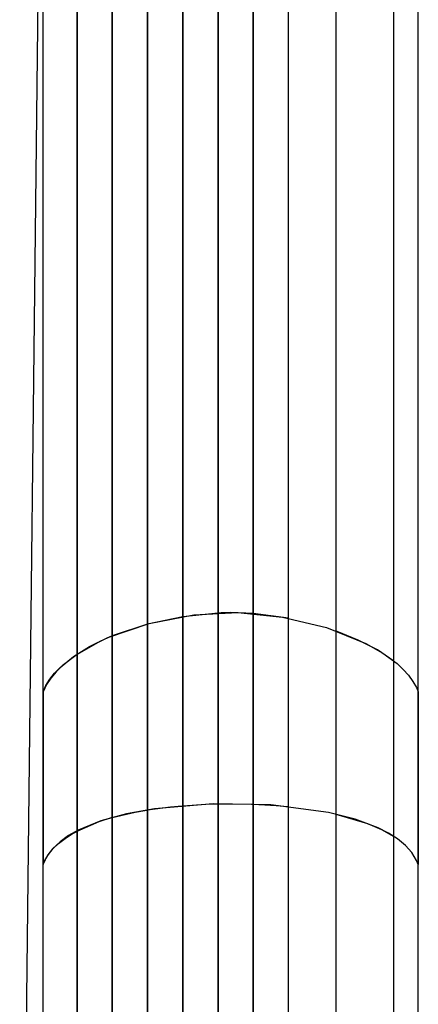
# Model space of a CAD drawing. Extents: x -1.87 to 2.02, y -1.45 to 3.07.
# Tile 57 of 59: x 0.6258 to 0.6856, y 2.6287 to 2.7764. Entities that reach past the tile are written whole.
import ezdxf

# ---------------------------------------------------------------- set-up
doc = ezdxf.new("R2010")
doc.units = 0

msp = doc.modelspace()

# ---------------------------------------------------------------- linework, layer by layer
at = {"layer": 'Layer 1', "color": 7, "linetype": 'CONTINUOUS'}
for p, q in [((0.660846, 2.567399), (0.660846, 2.867151)), ((0.673252, 2.867164), (0.673252, 2.714952)), ((0.681933, 2.714042), (0.681933, 2.865345)), ((0.685622, 2.573367), (0.685622, 2.862031)), ((0.634401, 2.597622), (0.634401, 2.85631)), ((0.629256, 2.845051), (0.625786, 2.536753)), ((0.629256, 2.844047), (0.629256, 2.555384)), ((0.685622, 2.704427), (0.685622, 2.842134)), ((0.639693, 2.567592), (0.639693, 2.833454)), ((0.64498, 2.56647), (0.64498, 2.833885)), ((0.650267, 2.565821), (0.650267, 2.834134)), ((0.655555, 2.565573), (0.655555, 2.834246)), ((0.666134, 2.56601), (0.666134, 2.834089)), ((0.634401, 2.820021), (0.634401, 2.561333)), ((0.639693, 2.820693), (0.639693, 2.559572)), ((0.64498, 2.821049), (0.64498, 2.558403)), ((0.650267, 2.821255), (0.650267, 2.557727)), ((0.660846, 2.821339), (0.660846, 2.557533)), ((0.629256, 2.817913), (0.629256, 2.563864)), ((0.655555, 2.798568), (0.655555, 2.612831)), ((0.673252, 2.714952), (0.673252, 2.562739)), ((0.681933, 2.562739), (0.681933, 2.714042)), ((0.685622, 2.575141), (0.685622, 2.704427)), ((0.645238, 2.685838), (0.651921, 2.687126)), ((0.655555, 2.687381), (0.650267, 2.686845)), ((0.651921, 2.687126), (0.658544, 2.687465)), ((0.655557, 2.687381), (0.655555, 2.687381)), ((0.655555, 2.687381), (0.655555, 2.687381)), ((0.655555, 2.687381), (0.655555, 2.687381)), ((0.655555, 2.687381), (0.655555, 2.687381)), ((0.655555, 2.687381), (0.655555, 2.687381)), ((0.655555, 2.687381), (0.655555, 2.687381)), ((0.655555, 2.687381), (0.655555, 2.687381)), ((0.655555, 2.687381), (0.655555, 2.687381)), ((0.655555, 2.687381), (0.655555, 2.68738)), ((0.655555, 2.68738), (0.655555, 2.687381)), ((0.655555, 2.687381), (0.655555, 2.687381)), ((0.655555, 2.687381), (0.655555, 2.687381)), ((0.655555, 2.687381), (0.655555, 2.687381)), ((0.655555, 2.687381), (0.655555, 2.687381)), ((0.655555, 2.68738), (0.655555, 2.687377)), ((0.655555, 2.687379), (0.655555, 2.68738)), ((0.655555, 2.687364), (0.655555, 2.687379)), ((0.655555, 2.687377), (0.655555, 2.687363)), ((0.655555, 2.687162), (0.655555, 2.687364)), ((0.655555, 2.687363), (0.655555, 2.687306)), ((0.655555, 2.687306), (0.655555, 2.68671)), ((0.655555, 2.68436), (0.655555, 2.687162)), ((0.655562, 2.687381), (0.655557, 2.687381)), ((0.655585, 2.687382), (0.655562, 2.687381)), ((0.655674, 2.687386), (0.655585, 2.687382)), ((0.656032, 2.687408), (0.655674, 2.687386)), ((0.657456, 2.687479), (0.656032, 2.687408)), ((0.660846, 2.687306), (0.657456, 2.687479)), ((0.658544, 2.687465), (0.665238, 2.686797)), ((0.660846, 2.687306), (0.660846, 2.687306)), ((0.660846, 2.687306), (0.660846, 2.687306)), ((0.660846, 2.687306), (0.660846, 2.687306)), ((0.660846, 2.687306), (0.660846, 2.687306)), ((0.660846, 2.687306), (0.660846, 2.687306)), ((0.660846, 2.687306), (0.660846, 2.687305)), ((0.666133, 2.686625), (0.660846, 2.687306)), ((0.660846, 2.687303), (0.660846, 2.687306)), ((0.660846, 2.687306), (0.660846, 2.687306)), ((0.660846, 2.687306), (0.660846, 2.687306)), ((0.660846, 2.687306), (0.660846, 2.687306)), ((0.660846, 2.687306), (0.660846, 2.687306)), ((0.660846, 2.687305), (0.660846, 2.687304)), ((0.660846, 2.687304), (0.660846, 2.687286)), ((0.660846, 2.687269), (0.660846, 2.687303)), ((0.660846, 2.687286), (0.660846, 2.687199)), ((0.660846, 2.686757), (0.660846, 2.687269)), ((0.660846, 2.687199), (0.660846, 2.686826)), ((0.639035, 2.683719), (0.645238, 2.685838)), ((0.64498, 2.685739), (0.639693, 2.683975)), ((0.650267, 2.686845), (0.64498, 2.685739)), ((0.64498, 2.685739), (0.64498, 2.685739)), ((0.64498, 2.685739), (0.64498, 2.685739)), ((0.64498, 2.685739), (0.64498, 2.685739)), ((0.64498, 2.685739), (0.64498, 2.685739)), ((0.64498, 2.685739), (0.64498, 2.685739)), ((0.64498, 2.685739), (0.64498, 2.685738)), ((0.64498, 2.685737), (0.64498, 2.685739)), ((0.64498, 2.685739), (0.64498, 2.685739)), ((0.64498, 2.685739), (0.64498, 2.685739)), ((0.64498, 2.685739), (0.64498, 2.685739)), ((0.64498, 2.685739), (0.64498, 2.685739)), ((0.64498, 2.685739), (0.64498, 2.685739)), ((0.64498, 2.685738), (0.64498, 2.685737)), ((0.64498, 2.685737), (0.64498, 2.685719)), ((0.64498, 2.685723), (0.64498, 2.685737)), ((0.64498, 2.685525), (0.64498, 2.685723)), ((0.64498, 2.685719), (0.64498, 2.685634)), ((0.64498, 2.685634), (0.64498, 2.685271)), ((0.64498, 2.682796), (0.64498, 2.685525)), ((0.650267, 2.686845), (0.650267, 2.686845)), ((0.650267, 2.686845), (0.650267, 2.686845)), ((0.650267, 2.686845), (0.650267, 2.686845)), ((0.650267, 2.686845), (0.650267, 2.686845)), ((0.650267, 2.686845), (0.650267, 2.686845)), ((0.650267, 2.686845), (0.650267, 2.686845)), ((0.650267, 2.686845), (0.650267, 2.686843)), ((0.650267, 2.686844), (0.650267, 2.686845)), ((0.650267, 2.686845), (0.650267, 2.686845)), ((0.650267, 2.686845), (0.650267, 2.686845)), ((0.650267, 2.686845), (0.650267, 2.686845)), ((0.650267, 2.686845), (0.650267, 2.686845)), ((0.650267, 2.686845), (0.650267, 2.686845)), ((0.650267, 2.686829), (0.650267, 2.686844)), ((0.650267, 2.686843), (0.650267, 2.686825)), ((0.650267, 2.686628), (0.650267, 2.686829)), ((0.650267, 2.686825), (0.650267, 2.686739)), ((0.650267, 2.686739), (0.650267, 2.68637)), ((0.650267, 2.683852), (0.650267, 2.686628)), ((0.650267, 2.68637), (0.650267, 2.68271)), ((0.655555, 2.68671), (0.655555, 2.679821)), ((0.660846, 2.686826), (0.660846, 2.683138)), ((0.660846, 2.680097), (0.660846, 2.686757)), ((0.665238, 2.686797), (0.671823, 2.685218)), ((0.666134, 2.686625), (0.666133, 2.686625)), ((0.666134, 2.686624), (0.666134, 2.686625)), ((0.666134, 2.686625), (0.666134, 2.686625)), ((0.666134, 2.686625), (0.666134, 2.686625)), ((0.666134, 2.686625), (0.666134, 2.686625)), ((0.666134, 2.686623), (0.666134, 2.686624)), ((0.666134, 2.686609), (0.666134, 2.686623)), ((0.666134, 2.686408), (0.666134, 2.686609)), ((0.666134, 2.683643), (0.666134, 2.686408)), ((0.64498, 2.685271), (0.64498, 2.681673)), ((0.655555, 2.660348), (0.655555, 2.68436)), ((0.671823, 2.685218), (0.67774, 2.682848)), ((0.673255, 2.684687), (0.673252, 2.684688)), ((0.673252, 2.684688), (0.673252, 2.684688)), ((0.673252, 2.684688), (0.673252, 2.684688)), ((0.673252, 2.684688), (0.673252, 2.684688)), ((0.673252, 2.684688), (0.673252, 2.684688)), ((0.673252, 2.684688), (0.673252, 2.684688)), ((0.673252, 2.684688), (0.673252, 2.684687)), ((0.673252, 2.684687), (0.673252, 2.684686)), ((0.673252, 2.684686), (0.673252, 2.684669)), ((0.673252, 2.684669), (0.673252, 2.684585)), ((0.673252, 2.684585), (0.673252, 2.684227)), ((0.673252, 2.684227), (0.673252, 2.68068)), ((0.673268, 2.684682), (0.673255, 2.684687)), ((0.67332, 2.684664), (0.673268, 2.684682)), ((0.673424, 2.684627), (0.67332, 2.684664)), ((0.676612, 2.683343), (0.673424, 2.684627)), ((0.637816, 2.683132), (0.634401, 2.681164)), ((0.636289, 2.682384), (0.639035, 2.683719)), ((0.639693, 2.683975), (0.637816, 2.683132)), ((0.639693, 2.683975), (0.639693, 2.683975)), ((0.639693, 2.683975), (0.639693, 2.683975)), ((0.639693, 2.683975), (0.639693, 2.683975)), ((0.639693, 2.683975), (0.639693, 2.683975)), ((0.639693, 2.683975), (0.639693, 2.683975)), ((0.639693, 2.683975), (0.639693, 2.683975)), ((0.639693, 2.683975), (0.639693, 2.683973)), ((0.639693, 2.683974), (0.639693, 2.683975)), ((0.639693, 2.683975), (0.639693, 2.683975)), ((0.639693, 2.683975), (0.639693, 2.683975)), ((0.639693, 2.683975), (0.639693, 2.683975)), ((0.639693, 2.683975), (0.639693, 2.683975)), ((0.639693, 2.683975), (0.639693, 2.683975)), ((0.639693, 2.68396), (0.639693, 2.683974)), ((0.639693, 2.683973), (0.639693, 2.683956)), ((0.639693, 2.683767), (0.639693, 2.68396)), ((0.639693, 2.683956), (0.639693, 2.683873)), ((0.639693, 2.683873), (0.639693, 2.683518)), ((0.639693, 2.6811), (0.639693, 2.683767)), ((0.639693, 2.683518), (0.639693, 2.680003)), ((0.64498, 2.659405), (0.64498, 2.682796)), ((0.650267, 2.660058), (0.650267, 2.683852)), ((0.650267, 2.68271), (0.650267, 2.65934)), ((0.660846, 2.683138), (0.660846, 2.659583)), ((0.666134, 2.659938), (0.666134, 2.683643)), ((0.67948, 2.681863), (0.676612, 2.683343)), ((0.67774, 2.682848), (0.680275, 2.681403)), ((0.634401, 2.681164), (0.632188, 2.679473)), ((0.633872, 2.680887), (0.636289, 2.682384)), ((0.634401, 2.681164), (0.634401, 2.681164)), ((0.634401, 2.681164), (0.634401, 2.681164)), ((0.634401, 2.681164), (0.634401, 2.681164)), ((0.634401, 2.681164), (0.634401, 2.681164)), ((0.634401, 2.681164), (0.634401, 2.681164)), ((0.634401, 2.681164), (0.634401, 2.681164)), ((0.634401, 2.681164), (0.634401, 2.681162)), ((0.634401, 2.681163), (0.634401, 2.681164)), ((0.634401, 2.681164), (0.634401, 2.681164)), ((0.634401, 2.681164), (0.634401, 2.681164)), ((0.634401, 2.681164), (0.634401, 2.681164)), ((0.634401, 2.681164), (0.634401, 2.681164)), ((0.634401, 2.681164), (0.634401, 2.681164)), ((0.634401, 2.681149), (0.634401, 2.681163)), ((0.634401, 2.681162), (0.634401, 2.681146)), ((0.634401, 2.680961), (0.634401, 2.681149)), ((0.634401, 2.681146), (0.634401, 2.681065)), ((0.634401, 2.681065), (0.634401, 2.68072)), ((0.639693, 2.658248), (0.639693, 2.6811)), ((0.64498, 2.681673), (0.64498, 2.6587)), ((0.681933, 2.680192), (0.67948, 2.681863)), ((0.680275, 2.681403), (0.682434, 2.679805)), ((0.631853, 2.67924), (0.633872, 2.680887)), ((0.634401, 2.678366), (0.634401, 2.680961)), ((0.634401, 2.68072), (0.634401, 2.677299)), ((0.639693, 2.680003), (0.639693, 2.657558)), ((0.655555, 2.679821), (0.655555, 2.660996)), ((0.660846, 2.661176), (0.660846, 2.680097)), ((0.673252, 2.68068), (0.673252, 2.6572)), ((0.681933, 2.680191), (0.681933, 2.680192)), ((0.681933, 2.680192), (0.681933, 2.680192)), ((0.681933, 2.680192), (0.681933, 2.680192)), ((0.681933, 2.680154), (0.681933, 2.680191)), ((0.681933, 2.679397), (0.681933, 2.680154)), ((0.682434, 2.679805), (0.683351, 2.678953)), ((0.630303, 2.677461), (0.631015, 2.678366)), ((0.631256, 2.678574), (0.63046, 2.67764)), ((0.631015, 2.678366), (0.631853, 2.67924)), ((0.632188, 2.679473), (0.631256, 2.678574)), ((0.634401, 2.656128), (0.634401, 2.678366)), ((0.681933, 2.65772), (0.681933, 2.679397)), ((0.683351, 2.678953), (0.684148, 2.678068)), ((0.629814, 2.676671), (0.629291, 2.675562)), ((0.629725, 2.676525), (0.630303, 2.677461)), ((0.63046, 2.67764), (0.629814, 2.676671)), ((0.634401, 2.677299), (0.634401, 2.655457)), ((0.684148, 2.678068), (0.684817, 2.677152)), ((0.684817, 2.677152), (0.685348, 2.676207)), ((0.629291, 2.675562), (0.629725, 2.676525)), ((0.629291, 2.651893), (0.629291, 2.675562)), ((0.629291, 2.675562), (0.629291, 2.675562)), ((0.629291, 2.675562), (0.629291, 2.675562)), ((0.629291, 2.675562), (0.629291, 2.675562)), ((0.629291, 2.675562), (0.629291, 2.675562)), ((0.629291, 2.675562), (0.629291, 2.675562)), ((0.629291, 2.675562), (0.629291, 2.675561)), ((0.629291, 2.675561), (0.629291, 2.67556)), ((0.629291, 2.67556), (0.629291, 2.675544)), ((0.629291, 2.675544), (0.629291, 2.675465)), ((0.629291, 2.675465), (0.629291, 2.675127)), ((0.685348, 2.676207), (0.68556, 2.675724)), ((0.68556, 2.675724), (0.685607, 2.675602)), ((0.685607, 2.675602), (0.685618, 2.675572)), ((0.685618, 2.675572), (0.685621, 2.675564)), ((0.685621, 2.675564), (0.685622, 2.675562)), ((0.685622, 2.675562), (0.685622, 2.675562)), ((0.685622, 2.675562), (0.685622, 2.675562)), ((0.685622, 2.675562), (0.685622, 2.675562)), ((0.685622, 2.675562), (0.685622, 2.675562)), ((0.685622, 2.675562), (0.685622, 2.675562)), ((0.685622, 2.675562), (0.685622, 2.675561)), ((0.685622, 2.675561), (0.685622, 2.675561)), ((0.685622, 2.675561), (0.685622, 2.675552)), ((0.685622, 2.675552), (0.685622, 2.675507)), ((0.685622, 2.675507), (0.685622, 2.675314)), ((0.685622, 2.675314), (0.685622, 2.673337)), ((0.629291, 2.675127), (0.629291, 2.671786)), ((0.685622, 2.673337), (0.685622, 2.656199)), ((0.629291, 2.671786), (0.629291, 2.650451)), ((0.655555, 2.660996), (0.655555, 2.658955)), ((0.660846, 2.658993), (0.660846, 2.661176)), ((0.64498, 2.658157), (0.64498, 2.659405)), ((0.650267, 2.658788), (0.650267, 2.660058)), ((0.650267, 2.65934), (0.650267, 2.658524)), ((0.655555, 2.659066), (0.655555, 2.660348)), ((0.655555, 2.658793), (0.655555, 2.659066)), ((0.655555, 2.658955), (0.655555, 2.658786)), ((0.660846, 2.659583), (0.660846, 2.658761)), ((0.660846, 2.65878), (0.660846, 2.658993)), ((0.666134, 2.658673), (0.666134, 2.659938)), ((0.639693, 2.657028), (0.639693, 2.658248)), ((0.639693, 2.657558), (0.639693, 2.656774)), ((0.639693, 2.656735), (0.643097, 2.657526)), ((0.646034, 2.658042), (0.64183, 2.657284)), ((0.643097, 2.657526), (0.644886, 2.657842)), ((0.644886, 2.657842), (0.644943, 2.657851)), ((0.644943, 2.657851), (0.644971, 2.657856)), ((0.644971, 2.657856), (0.644978, 2.657857)), ((0.644978, 2.657857), (0.64498, 2.657857)), ((0.64498, 2.6587), (0.64498, 2.657897)), ((0.64498, 2.657857), (0.648426, 2.658311)), ((0.64498, 2.657891), (0.64498, 2.658157)), ((0.64498, 2.657897), (0.64498, 2.657857)), ((0.64498, 2.657865), (0.64498, 2.657891)), ((0.64498, 2.657859), (0.64498, 2.657865)), ((0.64498, 2.657857), (0.64498, 2.657859)), ((0.64498, 2.657857), (0.64498, 2.657857)), ((0.64498, 2.657857), (0.64498, 2.657857)), ((0.64498, 2.657857), (0.64498, 2.657857)), ((0.64498, 2.657857), (0.64498, 2.657857)), ((0.64498, 2.657857), (0.64498, 2.657857)), ((0.64498, 2.657857), (0.64498, 2.657857)), ((0.654818, 2.658767), (0.646034, 2.658042)), ((0.648426, 2.658311), (0.650177, 2.658476)), ((0.650177, 2.658476), (0.650231, 2.65848)), ((0.650231, 2.65848), (0.650259, 2.658482)), ((0.650259, 2.658482), (0.650266, 2.658483)), ((0.650266, 2.658483), (0.650267, 2.658483)), ((0.650267, 2.658517), (0.650267, 2.658788)), ((0.650267, 2.658483), (0.653745, 2.658701)), ((0.650267, 2.658524), (0.650267, 2.658483)), ((0.650267, 2.658491), (0.650267, 2.658517)), ((0.650267, 2.658485), (0.650267, 2.658491)), ((0.650267, 2.658483), (0.650267, 2.658485)), ((0.650267, 2.658483), (0.650267, 2.658483)), ((0.650267, 2.658483), (0.650267, 2.658483)), ((0.650267, 2.658483), (0.650267, 2.658483)), ((0.650267, 2.658483), (0.650267, 2.658483)), ((0.650267, 2.658483), (0.650267, 2.658483)), ((0.650267, 2.658483), (0.650267, 2.658483)), ((0.653745, 2.658701), (0.655466, 2.658757)), ((0.663504, 2.658602), (0.654818, 2.658767)), ((0.655466, 2.658757), (0.65552, 2.658758)), ((0.65552, 2.658758), (0.655546, 2.658758)), ((0.655546, 2.658758), (0.655553, 2.658759)), ((0.655553, 2.658759), (0.655555, 2.658759)), ((0.655555, 2.658767), (0.655555, 2.658793)), ((0.655555, 2.658786), (0.655555, 2.658759)), ((0.655555, 2.658761), (0.655555, 2.658767)), ((0.655555, 2.658759), (0.655555, 2.658761)), ((0.655555, 2.658759), (0.655555, 2.658759)), ((0.655555, 2.658759), (0.655555, 2.658759)), ((0.655555, 2.658759), (0.655555, 2.658759)), ((0.655555, 2.658759), (0.655555, 2.658759)), ((0.655555, 2.658759), (0.66073, 2.658724)), ((0.655555, 2.658759), (0.655555, 2.658759)), ((0.655555, 2.658759), (0.655555, 2.658759)), ((0.655555, 2.658759), (0.655555, 2.658759)), ((0.66073, 2.658724), (0.660839, 2.65872)), ((0.660839, 2.65872), (0.660846, 2.658719)), ((0.660846, 2.65873), (0.660846, 2.65878)), ((0.660846, 2.658761), (0.660846, 2.658719)), ((0.660846, 2.65872), (0.660846, 2.65873)), ((0.660846, 2.658719), (0.660846, 2.65872)), ((0.660846, 2.65872), (0.660846, 2.65872)), ((0.660846, 2.658719), (0.660846, 2.658719)), ((0.660846, 2.658719), (0.660846, 2.658719)), ((0.660846, 2.658719), (0.660846, 2.658719)), ((0.660846, 2.658719), (0.664309, 2.658531)), ((0.660846, 2.658719), (0.660846, 2.658719)), ((0.660846, 2.658719), (0.660846, 2.658719)), ((0.660846, 2.658719), (0.660846, 2.658719)), ((0.660846, 2.658719), (0.660846, 2.658719)), ((0.660846, 2.658719), (0.660846, 2.658719)), ((0.660846, 2.658719), (0.660846, 2.658719)), ((0.672161, 2.65748), (0.663504, 2.658602)), ((0.664309, 2.658531), (0.666044, 2.658378)), ((0.666044, 2.658378), (0.666098, 2.658372)), ((0.666098, 2.658372), (0.666125, 2.65837)), ((0.666125, 2.65837), (0.666132, 2.658369)), ((0.666132, 2.658369), (0.666134, 2.658369)), ((0.666134, 2.658403), (0.666134, 2.658673)), ((0.666134, 2.658377), (0.666134, 2.658403)), ((0.666134, 2.658371), (0.666134, 2.658377)), ((0.666134, 2.658369), (0.666134, 2.658371)), ((0.666134, 2.658369), (0.666134, 2.658369)), ((0.666134, 2.658369), (0.666134, 2.658369)), ((0.666134, 2.658369), (0.666134, 2.658369)), ((0.676118, 2.656491), (0.672161, 2.65748)), ((0.681933, 2.654326), (0.681933, 2.65772)), ((0.634401, 2.654941), (0.634401, 2.656128)), ((0.634401, 2.654656), (0.637722, 2.656111)), ((0.637961, 2.656225), (0.634582, 2.654836)), ((0.637722, 2.656111), (0.639592, 2.656707)), ((0.64183, 2.657284), (0.637961, 2.656225)), ((0.639592, 2.656707), (0.639653, 2.656724)), ((0.639653, 2.656724), (0.639683, 2.656732)), ((0.639683, 2.656732), (0.639691, 2.656734)), ((0.639691, 2.656734), (0.639693, 2.656735)), ((0.639693, 2.656768), (0.639693, 2.657028)), ((0.639693, 2.656774), (0.639693, 2.656735)), ((0.639693, 2.656743), (0.639693, 2.656768)), ((0.639693, 2.656737), (0.639693, 2.656743)), ((0.639693, 2.656735), (0.639693, 2.656737)), ((0.639693, 2.656735), (0.639693, 2.656735)), ((0.639693, 2.656735), (0.639693, 2.656735)), ((0.639693, 2.656735), (0.639693, 2.656735)), ((0.639693, 2.656735), (0.639693, 2.656735)), ((0.639693, 2.656735), (0.639693, 2.656735)), ((0.639693, 2.656735), (0.639693, 2.656735)), ((0.673252, 2.6572), (0.678017, 2.655809)), ((0.67962, 2.655178), (0.676118, 2.656491)), ((0.685622, 2.656199), (0.685622, 2.650165)), ((0.634582, 2.654836), (0.633127, 2.654009)), ((0.633689, 2.654263), (0.634277, 2.65459)), ((0.634277, 2.65459), (0.634352, 2.65463)), ((0.634352, 2.65463), (0.634389, 2.65465)), ((0.634389, 2.65465), (0.634399, 2.654655)), ((0.634399, 2.654655), (0.634401, 2.654656)), ((0.634401, 2.655457), (0.634401, 2.654695)), ((0.634401, 2.654688), (0.634401, 2.654941)), ((0.634401, 2.654695), (0.634401, 2.654656)), ((0.634401, 2.654664), (0.634401, 2.654688)), ((0.634401, 2.654658), (0.634401, 2.654664)), ((0.634401, 2.654657), (0.634401, 2.654658)), ((0.634401, 2.654656), (0.634401, 2.654657)), ((0.634401, 2.654656), (0.634401, 2.654656)), ((0.634401, 2.654656), (0.634401, 2.654656)), ((0.634401, 2.654656), (0.634401, 2.654656)), ((0.634401, 2.654656), (0.634401, 2.654656)), ((0.634401, 2.654656), (0.634401, 2.654656)), ((0.678017, 2.655809), (0.680102, 2.654919)), ((0.681151, 2.654392), (0.67962, 2.655178)), ((0.680102, 2.654919), (0.681933, 2.653885)), ((0.631853, 2.653088), (0.63078, 2.652071)), ((0.63161, 2.652815), (0.632591, 2.653567)), ((0.633127, 2.654009), (0.631853, 2.653088)), ((0.632591, 2.653567), (0.633689, 2.654263)), ((0.68251, 2.653514), (0.681151, 2.654392)), ((0.681933, 2.653983), (0.681933, 2.654326)), ((0.681933, 2.653903), (0.681933, 2.653983)), ((0.681933, 2.653887), (0.681933, 2.653903)), ((0.681933, 2.653885), (0.681933, 2.653887)), ((0.681933, 2.653885), (0.681933, 2.653885)), ((0.681933, 2.653885), (0.681933, 2.653885)), ((0.681933, 2.653885), (0.681933, 2.653885)), ((0.681933, 2.653885), (0.681933, 2.653885)), ((0.681933, 2.653885), (0.681933, 2.653885)), ((0.681933, 2.653885), (0.681933, 2.653885)), ((0.683676, 2.652541), (0.68251, 2.653514)), ((0.629291, 2.649916), (0.629291, 2.651893)), ((0.63078, 2.652071), (0.629927, 2.650954)), ((0.630051, 2.65112), (0.630758, 2.652)), ((0.630758, 2.652), (0.63161, 2.652815)), ((0.68463, 2.651469), (0.683676, 2.652541)), ((0.629291, 2.650451), (0.629291, 2.649705)), ((0.629291, 2.649668), (0.629502, 2.65017)), ((0.62959, 2.650357), (0.629316, 2.649734)), ((0.629502, 2.65017), (0.630051, 2.65112)), ((0.629927, 2.650954), (0.62959, 2.650357)), ((0.685022, 2.650895), (0.68463, 2.651469)), ((0.685353, 2.650295), (0.685022, 2.650895)), ((0.685621, 2.649669), (0.685353, 2.650295)), ((0.685622, 2.650165), (0.685622, 2.649701)), ((0.629291, 2.649723), (0.629291, 2.649916)), ((0.629291, 2.649678), (0.629291, 2.649723)), ((0.629291, 2.649705), (0.629291, 2.649668)), ((0.629291, 2.649669), (0.629291, 2.649678)), ((0.629293, 2.649674), (0.629291, 2.649669)), ((0.629291, 2.649669), (0.629291, 2.649668)), ((0.629291, 2.649668), (0.629291, 2.649669)), ((0.629291, 2.649668), (0.629291, 2.649668)), ((0.629291, 2.649668), (0.629291, 2.649668)), ((0.629291, 2.649668), (0.629291, 2.649668)), ((0.629291, 2.649668), (0.629291, 2.649668)), ((0.629291, 2.649668), (0.629291, 2.649668)), ((0.629291, 2.649668), (0.629291, 2.649668)), ((0.629291, 2.649668), (0.629291, 2.649668)), ((0.629291, 2.649668), (0.629291, 2.649668)), ((0.629301, 2.649694), (0.629293, 2.649674)), ((0.629316, 2.649734), (0.629301, 2.649694)), ((0.685622, 2.649668), (0.685621, 2.649669)), ((0.685622, 2.649701), (0.685622, 2.64967)), ((0.685622, 2.64967), (0.685622, 2.649668)), ((0.685622, 2.649668), (0.685622, 2.649668)), ((0.685622, 2.649668), (0.685622, 2.649668)), ((0.685622, 2.649668), (0.685622, 2.649668)), ((0.685622, 2.649668), (0.685622, 2.649668))]:
    msp.add_line(p, q, dxfattribs=at)

doc.saveas('drawing.dxf')
